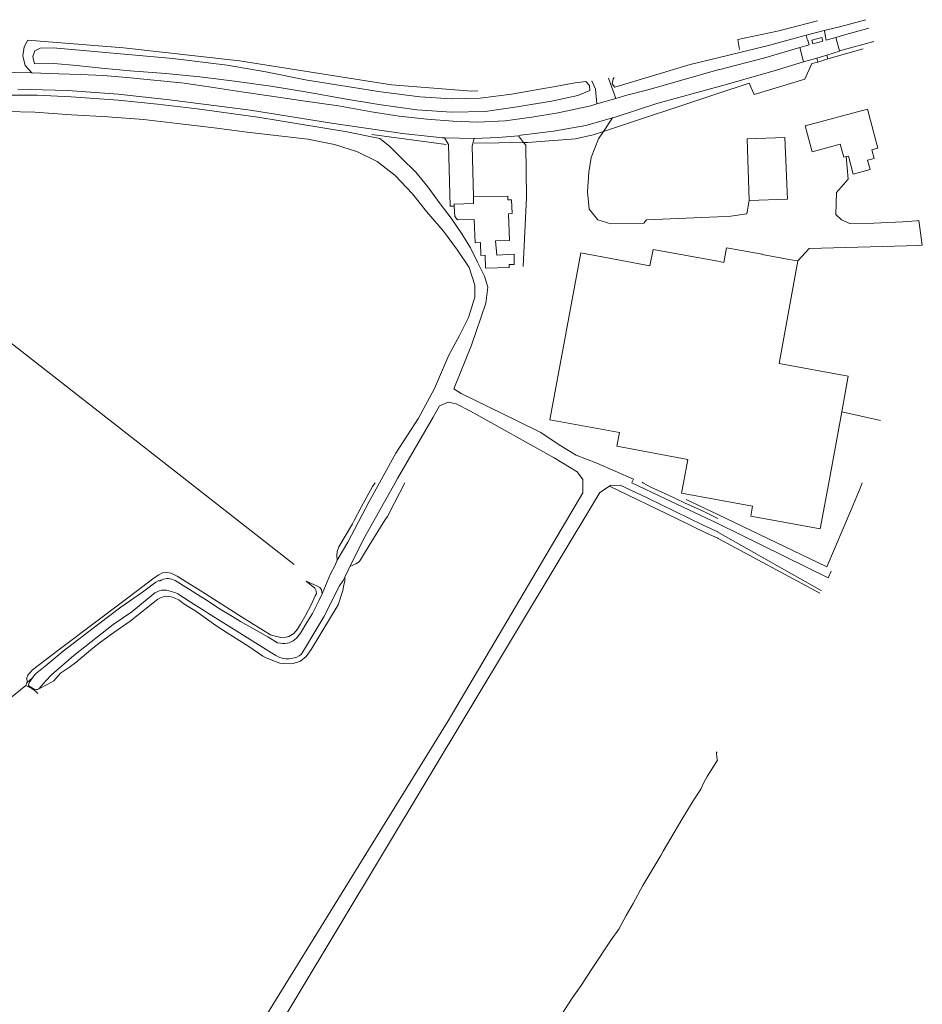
# Model space of a CAD drawing. Header units: metres. Extents: x 89500 to 94494, y 464000 to 469000.
# Tile 43 of 61: x 91852 to 92043, y 467889 to 468098. Entities that reach past the tile are written whole.
import ezdxf

# ---------------------------------------------------------------- set-up
doc = ezdxf.new("R2010")
doc.units = ezdxf.units.M
for name, color, linetype, lineweight in [('B01', 251, 'Continuous', 15), ('B02', 251, 'Continuous', 15), ('Q19', 251, 'Continuous', 15), ('T03', 251, 'Continuous', 15), ('T20', 251, 'Continuous', 15), ('V00', 251, 'Continuous', 15), ('V01', 251, 'Continuous', 15), ('V02', 251, 'Continuous', 15), ('W00', 251, 'Continuous', 15), ('W01', 251, 'Continuous', 15)]:
    doc.layers.add(name, color=color, linetype=linetype, lineweight=lineweight)

msp = doc.modelspace()

# ---------------------------------------------------------------- linework, layer by layer
at = {"layer": 'B01'}
for points in [[(92027.313, 468069.357), (92027.761, 468069.477), (92028.797, 468065.623), (92032.391, 468066.589), (92031.858, 468068.569), (92033.258, 468068.946), (92032.754, 468070.82), (92034.064, 468071.172), (92031.832, 468079.473), (92018.566, 468075.907), (92020.052, 468070.382), (92026.046, 468071.994), (92026.793, 468069.217), (92027.313, 468069.357)], [(91955.392, 468060.157), (91955.359, 468060.936), (91948.085, 468060.779)], [(91948.085, 468060.779), (91948.096, 468059.357)], [(91943.977, 468058.78), (91943.959, 468059.216), (91948.096, 468059.357)], [(91943.977, 468058.78), (91944.066, 468056.642), (91944.692, 468055.889), (91948.236, 468056.009)], [(91955.392, 468060.157), (91956.161, 468060.189), (91956.285, 468057.221), (91955.515, 468057.189)], [(91953.024, 468048.415), (91952.726, 468051.473), (91955.751, 468051.538), (91955.515, 468057.189)], [(91948.236, 468056.009), (91948.444, 468051.034), (91949.532, 468051.057), (91949.645, 468048.34), (91950.531, 468048.359), (91950.644, 468045.632), (91955.656, 468045.74), (91955.628, 468046.403)], [(91956.702, 468046.384), (91956.741, 468048.621), (91953.024, 468048.415)], [(91964.312, 468013.391), (91970.855, 468048.86), (91985.59, 468046.144), (91986.248, 468049.596), (92000, 468047.088)], [(92000, 468047.088), (92001.271, 468046.856), (92001.862, 468049.961)], [(92001.862, 468049.961), (92009.422, 468048.594)], [(92009.422, 468048.594), (92009.41, 468048.526)], [(92015.196, 468047.503), (92009.41, 468048.526)], [(91955.628, 468046.403), (91956.702, 468046.384)], [(92017.004, 468047.177), (92013.022, 468025.376)], [(92015.196, 468047.503), (92017.004, 468047.177)], [(92013.022, 468025.376), (92027.749, 468022.667), (92026.353, 468015.038)], [(92026.353, 468015.038), (92023.601, 468000)], [(91964.312, 468013.391), (91979.092, 468010.665)], [(91978.551, 468007.732), (91979.092, 468010.665)], [(91978.551, 468007.732), (91993.634, 468004.95)], [(91992.721, 468000), (91993.634, 468004.95)], [(91992.313, 467997.786), (91992.721, 468000)], [(92023.601, 468000), (92021.804, 467990.179)], [(91992.313, 467997.786), (92000, 467996.379)], [(92000, 467996.379), (92007.391, 467995.027)], [(92006.999, 467992.888), (92007.391, 467995.027)], [(92021.804, 467990.179), (92006.999, 467992.888)]]:
    msp.add_lwpolyline(points, dxfattribs=at)
at = {"layer": 'B02'}
for points in [[(92006.239, 468073.155), (92014.287, 468073.43)], [(92006.648, 468060.04), (92006.239, 468073.155)], [(92006.648, 468060.04), (92014.792, 468060.334), (92014.287, 468073.43)]]:
    msp.add_lwpolyline(points, dxfattribs=at)
at = {"layer": 'Q19'}
for points in [[(91927.148, 467999.975), (91926.591, 467999.211), (91924.164, 467994.785), (91922.698, 467991.987), (91922.344, 467991.224), (91919.41, 467986.339), (91919.108, 467985.373), (91919.008, 467984.56), (91919.062, 467983.544)], [(91921.758, 467982.179), (91923.027, 467982.742), (91923.738, 467983.15), (91924.041, 467983.557), (91924.699, 467984.626), (91925.862, 467986.661), (91929.253, 467992.005), (91929.809, 467992.819), (91931.275, 467995.719), (91933.5, 467999.992)], [(91983.904, 468000.076), (91984.046, 468000)], [(91984.046, 468000), (91985.787, 467999.065), (91989.399, 467997.449), (91992.96, 467995.731), (91996.877, 467993.913), (92000, 467992.412)], [(91977.006, 467999.258), (91991.089, 467992.424), (91997.601, 467989.241), (92000, 467988.172)], [(92000, 467992.412), (92000.032, 467992.397)], [(92000, 467988.172), (92000.094, 467988.13), (92021.715, 467976.492)], [(91915.88, 467976.372), (91915.725, 467977.286), (91915.419, 467977.692), (91914.757, 467978.046), (91912.519, 467979.056), (91914.301, 467977.536), (91914.608, 467976.978), (91914.66, 467976.369), (91914.407, 467975.911), (91913.65, 467974.182), (91912.386, 467971.74), (91911.324, 467969.908), (91910.666, 467968.839), (91909.906, 467967.923), (91908.841, 467967.259), (91908.232, 467967.156), (91907.165, 467967.103), (91906.199, 467967.252), (91904.928, 467967.655), (91898.769, 467971.5), (91891.084, 467976.357), (91885.078, 467980.1), (91883.806, 467980.757), (91882.84, 467980.907), (91881.977, 467980.803), (91881.165, 467980.394), (91880.201, 467979.782), (91877.514, 467977.692), (91868.538, 467970.962), (91859.663, 467964.334), (91854.339, 467960.204), (91853.326, 467959.033), (91853.124, 467958.525), (91853.168, 467957.531)], [(91920.697, 467979.89), (91920.7, 467979.027), (91920.499, 467978.264), (91920.299, 467977.044), (91919.29, 467974.044), (91913.574, 467964.529), (91912.46, 467963.002), (91911.294, 467962.033), (91909.72, 467961.572), (91909.212, 467961.469), (91907.891, 467961.516), (91906.925, 467961.615), (91906.315, 467961.817), (91903.975, 467962.776), (91903.314, 467963.13), (91900.31, 467965.154), (91895.73, 467968.037), (91893.286, 467969.656), (91889.01, 467972.642), (91886.466, 467974.261), (91885.396, 467975.071), (91884.734, 467975.373)], [(91880.976, 467975.212), (91875.094, 467970.573), (91871.594, 467968.125), (91868.754, 467966.085), (91867.131, 467964.811), (91863.532, 467961.753), (91862.213, 467960.784), (91860.235, 467959.509), (91858.817, 467957.829), (91857.599, 467957.114), (91855.63, 467956.174)], [(91855.366, 467956.041), (91855.63, 467956.174)], [(91988.41, 467921.655), (91989.999, 467924.395), (91992.376, 467928.364), (91994.805, 467932.333), (91996.373, 467934.827), (91997.03, 467936.2), (91997.738, 467937.523), (91999.964, 467940.984), (91999.821, 467941.496), (91999.725, 467942.596), (91999.88, 467942.757)], [(91972.086, 467894.828), (91973.432, 467896.917), (91977.33, 467902.772), (91978.95, 467905.063), (91980.518, 467907.913), (91982.036, 467910.509), (91984.08, 467914.32), (91987.874, 467920.732), (91988.41, 467921.656)], [(91988.409, 467921.655), (91988.41, 467921.656)], [(91988.409, 467921.655), (91988.41, 467921.656)], [(91953.943, 467864.781), (91959.211, 467874.011), (91961.69, 467878.184), (91964.068, 467882.358), (91966.851, 467886.939), (91969.078, 467890.35), (91971.103, 467893.303), (91972.075, 467894.811)], [(91972.083, 467894.824), (91972.086, 467894.828)]]:
    msp.add_lwpolyline(points, dxfattribs=at)
msp.add_lwpolyline([(91884.734, 467975.373, 0.2903056), (91880.976, 467975.212)], format="xyb", dxfattribs=at)
at = {"layer": 'T03'}
for points in [[(91853.352, 468094.092), (91873.658, 468092.456), (91898.355, 468089.717), (91925.271, 468085.456)], [(92023.399, 468090.122), (92030.909, 468092.262)], [(92000, 468082.748), (92006.697, 468084.968), (92007.746, 468082.54), (92018.541, 468085.814), (92020.018, 468089.19)], [(92021.273, 468089.459), (92020.018, 468089.19)], [(91925.271, 468085.456), (91925.277, 468085.455)], [(91925.271, 468085.456), (91925.277, 468085.455)], [(91925.284, 468085.454), (91930.618, 468084.609), (91947.726, 468083.237), (91948.956, 468083.364)], [(91975.707, 468074.697), (92000, 468082.748)], [(91792.498, 468075.191), (91797.904, 468070.04), (91842.555, 468035.298), (91887.732, 468000)], [(91926.48, 468074.074), (91942.27, 468071.929)], [(91958.734, 468072.346), (91959.518, 468072.357), (91969.758, 468073.138), (91973.484, 468073.96), (91975.707, 468074.697)], [(91948.189, 468072.202), (91958.734, 468072.346)], [(92042.75, 468055.746), (92043.485, 468050.494)], [(92034.612, 468013.221), (92026.353, 468015.038)], [(91887.732, 468000), (91909.971, 467982.624)], [(92028.496, 467994.606), (92030.292, 467998.864), (92030.685, 468000)], [(91993.255, 467996.458), (92000, 467993.22)], [(92000, 467993.22), (92023.212, 467982.079), (92028.495, 467994.604)], [(91853.168, 467957.531), (91854.297, 467958.463)], [(91849.467, 467954.106), (91852.874, 467956.898)], [(91852.874, 467956.898), (91853.076, 467957.458), (91853.168, 467957.531)], [(91852.874, 467956.898), (91854.147, 467956.19), (91854.961, 467955.634), (91855.42, 467955.127)]]:
    msp.add_lwpolyline(points, dxfattribs=at)
at = {"layer": 'T20'}
msp.add_lwpolyline([(91982.071, 468000.739), (91981.719, 468000.019)], dxfattribs=at)
at = {"layer": 'V00'}
for points in [[(92032.127, 468096.675), (92026.71, 468095.189)], [(91852.996, 468093.504), (91853.352, 468094.092)], [(91854.197, 468087.167), (91852.73, 468088.699), (91852.275, 468090.814), (91852.516, 468092.713), (91852.996, 468093.504)], [(92000, 468087.788), (91985.42, 468083.624), (91980.684, 468082.423), (91978.317, 468081.732)], [(92000.149, 468087.831), (92000, 468087.788)], [(91842.981, 468087.406), (91854.197, 468087.167)], [(91974.262, 468080.547), (91973.018, 468080.184), (91966.069, 468078.63), (91960.437, 468077.75), (91954.807, 468076.97), (91948.888, 468076.697), (91943.781, 468076.907), (91938.178, 468077.329), (91932.278, 468077.958), (91926.385, 468078.887), (91919.396, 468080.141), (91911.802, 468081.207), (91904.609, 468082.265), (91898.713, 468083.094), (91892.321, 468084.134), (91886.526, 468084.961), (91875.125, 468086.11), (91869.424, 468086.634), (91864.517, 468086.84), (91859.909, 468086.94), (91854.197, 468087.167)], [(91978.317, 468081.732), (91976.787, 468086.003)], [(91851.219, 468083.72), (91861.736, 468083.393), (91872.544, 468082.658), (91883.442, 468081.42), (91900.634, 468079.244), (91917.914, 468076.465), (91932.999, 468074.234), (91939.6, 468073.59), (91941.399, 468073.351), (91941.9, 468073.34)], [(91973.228, 468085.444), (91973.995, 468083.671), (91974.262, 468080.547)], [(92000, 468084.201), (91987.06, 468080.682), (91978.177, 468077.767), (91977.644, 468077.616)], [(92001.265, 468084.545), (92000, 468084.201)], [(91978.317, 468081.732), (91974.262, 468080.547)], [(91977.644, 468077.616), (91971.925, 468075.998), (91965.083, 468074.743), (91958.149, 468073.891), (91957.61, 468073.795)], [(91975.707, 468074.697), (91977.644, 468077.616)], [(91941.9, 468073.34), (91942.771, 468071.918), (91943.089, 468058.781), (91943.977, 468058.78)], [(91941.9, 468073.34), (91948.209, 468073.196)], [(91948.209, 468073.196), (91947.776, 468071.609), (91948.085, 468060.779)], [(91957.61, 468073.795), (91953.327, 468073.393), (91948.209, 468073.196)], [(91957.61, 468073.795), (91958.734, 468072.346)], [(92000, 468056.563), (91984.819, 468055.874), (91984.303, 468055.184), (91977.284, 468055.035), (91974.497, 468055.897), (91972.641, 468058.142), (91972.32, 468061.858), (91972.612, 468066.061), (91973.08, 468069.158), (91974.669, 468073.132), (91975.707, 468074.697)], [(91958.734, 468072.346), (91959.204, 468071.763), (91959.365, 468060.634), (91958.625, 468045.987)], [(92027.313, 468069.357), (92027.704, 468064.568), (92025.237, 468061.715), (92025.135, 468057.007), (92026.313, 468055.879), (92028.101, 468055.139), (92033.215, 468055.228), (92039.334, 468055.497), (92042.265, 468055.711)], [(92006.648, 468060.04), (92006.196, 468057.216), (92002.777, 468056.689), (92000, 468056.563)], [(92042.265, 468055.711), (92042.75, 468055.746)], [(92017.004, 468047.177), (92019.467, 468049.813), (92042.732, 468050.473)], [(92042.732, 468050.473), (92043.485, 468050.494)]]:
    msp.add_lwpolyline(points, dxfattribs=at)
at = {"layer": 'V01'}
for points in [[(92020.198, 468093.314), (92019.97, 468094.127), (92022.121, 468094.717), (92022.338, 468093.937), (92020.198, 468093.314)], [(92025.084, 468094.694), (92026.71, 468095.189)], [(92017.429, 468092.575), (92010.024, 468090.37), (92000.149, 468087.831)], [(92017.429, 468092.575), (92018.25, 468089.49)], [(92033.184, 468093.825), (92025.87, 468091.875)], [(92021.03, 468090.283), (92023.178, 468090.934)], [(92021.273, 468089.459), (92021.03, 468090.283)], [(92023.399, 468090.122), (92021.273, 468089.459)], [(92023.178, 468090.934), (92023.399, 468090.122)], [(92018.25, 468089.49), (92012.006, 468087.581), (92001.265, 468084.545)]]:
    msp.add_lwpolyline(points, dxfattribs=at)
at = {"layer": 'V02'}
for points in [[(92018.801, 468095.155), (92022.631, 468096.157)], [(92022.631, 468096.157), (92022.933, 468095.124), (92022.815, 468095.109), (92023.035, 468094.121), (92025.084, 468094.694)], [(92017.429, 468092.575), (92019.428, 468093.134), (92019.157, 468094.09), (92019.044, 468094.068), (92018.801, 468095.155)], [(92025.084, 468094.694), (92025.87, 468091.875)], [(92018.25, 468089.49), (92021.03, 468090.283)], [(92025.87, 468091.875), (92025.892, 468091.766), (92023.178, 468090.934)]]:
    msp.add_lwpolyline(points, dxfattribs=at)
at = {"layer": 'W00'}
for points in [[(92025.856, 468096.986), (92031.46, 468098.473)], [(92022.631, 468096.157), (92025.856, 468096.986)], [(92013.003, 468096.136), (92012.348, 468095.971), (92004.266, 468094.24)], [(92018.801, 468095.155), (92013.627, 468093.75)], [(91964.31, 468084.072), (91963.377, 468083.9), (91956.133, 468082.654), (91949.5, 468081.795), (91943.382, 468081.627), (91936.677, 468082.072), (91928.382, 468083.154), (91912.699, 468085.598), (91903.918, 468087.391), (91895.729, 468088.771), (91884.134, 468090.225), (91858.726, 468092.478), (91855.918, 468092.439), (91854.803, 468091.861), (91854.377, 468090.668), (91854.743, 468089.056), (91858.855, 468089.168), (91863.757, 468088.761), (91868.956, 468088.148), (91875.058, 468087.615), (91882.663, 468087.049), (91889.863, 468086.292), (91897.261, 468085.431), (91904.955, 468084.362), (91912.745, 468083.091), (91920.631, 468081.618), (91927.923, 468080.458), (91936.015, 468079.28), (91943.422, 468078.819), (91950.541, 468078.966), (91957.377, 468079.921), (91964.621, 468081.167), (91970.259, 468082.348), (91972.787, 468083.396), (91972.711, 468084.5), (91971.993, 468085.25)], [(92000, 468090.371), (92010.78, 468092.998), (92013.627, 468093.75)], [(91977.973, 468086.189), (91977.753, 468085.895), (91977.528, 468084.797), (91978.084, 468084.133), (91994.155, 468088.947), (92000, 468090.371)], [(91964.287, 468084.069), (91964.28, 468084.068)], [(91964.287, 468084.069), (91964.28, 468084.068)], [(91964.289, 468084.069), (91964.287, 468084.069)], [(91964.295, 468084.07), (91964.289, 468084.069)], [(91964.295, 468084.07), (91964.289, 468084.069)], [(91964.297, 468084.07), (91964.295, 468084.07)], [(91964.303, 468084.071), (91964.297, 468084.07)], [(91964.303, 468084.071), (91964.297, 468084.07)], [(91964.31, 468084.072), (91964.303, 468084.071)], [(91964.31, 468084.072), (91964.303, 468084.071)], [(91971.993, 468085.25), (91971.927, 468085.319), (91969.716, 468085.066), (91964.31, 468084.072)], [(91847.282, 468082.402), (91855.301, 468082.429), (91862.51, 468082.073), (91872.517, 468081.355), (91880.917, 468080.472), (91889.314, 468079.489), (91902.205, 468077.706), (91920.782, 468074.699), (91928.167, 468073.236), (91930.236, 468071.588), (91932.787, 468069.027), (91935.829, 468066.055), (91938.367, 468062.893), (91940.996, 468059.328), (91943.335, 468056.27), (91945.568, 468052.915), (91947.408, 468049.968), (91948.946, 468046.928), (91950.384, 468043.89), (91951.136, 468041.569), (91950.661, 468038.172), (91947.661, 468029.216)], [(91928.078, 468000), (91931.531, 468006.313), (91936.402, 468013.724), (91939.746, 468020.066), (91942.805, 468027.116), (91945.1, 468031.276), (91946.988, 468035.144), (91948.383, 468039.424), (91948.34, 468042.03), (91947.117, 468045.765), (91944.691, 468049.426), (91941.672, 468053.5), (91938.054, 468057.688), (91935.129, 468061.459), (91931.405, 468065.348), (91927.56, 468068.338), (91923.394, 468070.333), (91918.518, 468071.941), (91912.829, 468073.067), (91899.932, 468074.548), (91892.937, 468075.502), (91885.138, 468076.372), (91877.94, 468077.229), (91870.335, 468077.794), (91862.628, 468078.262), (91854.823, 468078.832), (91848.612, 468078.966)], [(91947.661, 468029.216), (91943.853, 468019.977), (91945.434, 468018.941), (91957.337, 468013.171), (91962.394, 468010.656), (91966.247, 468008.067), (91969.908, 468005.883), (91974.281, 468004.185), (91982.071, 468000.739)], [(91931.416, 468000), (91931.914, 468000.892), (91939.514, 468013.958), (91940.868, 468016.334), (91942.688, 468017.096), (91944.385, 468016.759), (91947.458, 468015.189), (91965.184, 468005.284)], [(91965.184, 468005.284), (91970.108, 468002.328), (91971.326, 468000.704), (91971.326, 468000)], [(91971.326, 468000), (91971.326, 467997.863), (91942.711, 467949.36), (91901.717, 467882.998), (91880.159, 467846.31)], [(91921.338, 467987.36), (91925.896, 467996.011), (91928.078, 468000)], [(91924.994, 467988.488), (91931.416, 468000)], [(91979.235, 467999.471), (91977.206, 467999.389), (91974.957, 467997.908), (91882.735, 467844.436)], [(92000.034, 467991.33), (92023.5, 467979.762), (92024.091, 467981.201)], [(92022.045, 467977.038), (92021.836, 467977.138), (92000.039, 467989.501)], [(92024.093, 467981.206), (92024.094, 467981.208)], [(92024.093, 467981.206), (92024.094, 467981.208)]]:
    msp.add_lwpolyline(points, dxfattribs=at)
at = {"layer": 'W01'}
for points in [[(92013.003, 468096.136), (92021.182, 468098.204)], [(92004.602, 468092.15), (92004.266, 468094.24)], [(91981.719, 468000.019), (91981.758, 468000)], [(91981.758, 468000), (91988.893, 467996.533), (92000, 467991.346)], [(91979.235, 467999.471), (91981.368, 467998.494), (91985.132, 467996.726), (91996.732, 467991.067), (92000, 467989.519)], [(92000, 467991.346), (92000.034, 467991.33)], [(92000, 467989.519), (92000.039, 467989.501)], [(91919.062, 467983.544), (91921.338, 467987.36)], [(91921.758, 467982.179), (91924.994, 467988.488)], [(91915.88, 467976.372), (91917.698, 467980.594), (91918.557, 467982.323), (91919.062, 467983.544)], [(91920.697, 467979.89), (91921.456, 467981.366), (91921.758, 467982.179)], [(91854.297, 467958.463), (91854.901, 467959.291), (91857.03, 467960.974), (91860.833, 467964.184), (91868.388, 467969.996), (91873.104, 467973.514), (91877.669, 467976.727), (91880.509, 467978.818), (91881.016, 467979.124), (91881.473, 467979.125)], [(91884.318, 467979.336), (91884.674, 467979.184), (91891.647, 467974.783), (91893.887, 467973.316), (91896.838, 467971.546), (91898.518, 467970.483), (91904.37, 467967.197), (91906.406, 467965.932), (91907.016, 467965.832)], [(91911.037, 467963.201), (91911.443, 467963.456), (91912.151, 467964.576), (91914.326, 467968.29), (91916.248, 467971.445), (91919.584, 467978.058), (91920.344, 467979.229), (91920.697, 467979.89)], [(91883.817, 467976.845), (91884.783, 467976.594), (91885.24, 467976.392), (91888.854, 467974.014), (91890.687, 467972.901), (91891.756, 467972.142), (91894.911, 467970.22), (91904.581, 467964.2), (91906.057, 467963.238), (91906.566, 467962.986)], [(91855.63, 467956.174), (91857.14, 467957.875), (91858.356, 467959.097), (91863.122, 467963.225), (91871.437, 467969.852), (91875.444, 467972.504), (91879.906, 467976.225)], [(91910.468, 467966.959), (91911.278, 467967.977), (91912.644, 467970.267), (91913.858, 467972.15), (91915.172, 467974.846), (91915.88, 467976.372)], [(91855.366, 467956.041), (91855.011, 467955.989), (91854.655, 467956.09), (91853.586, 467956.748), (91853.484, 467956.951), (91853.534, 467957.256), (91853.787, 467957.764), (91854.297, 467958.463)]]:
    msp.add_lwpolyline(points, dxfattribs=at)
for points in [[(91884.318, 467979.336, 0.2817118), (91881.473, 467979.125)], [(91883.817, 467976.845, 0.2968671), (91879.906, 467976.225)], [(91907.016, 467965.832, 0.2494978), (91910.468, 467966.959)], [(91906.566, 467962.986, 0.2560942), (91911.037, 467963.201)]]:
    msp.add_lwpolyline(points, format="xyb", dxfattribs=at)

doc.saveas('drawing.dxf')
